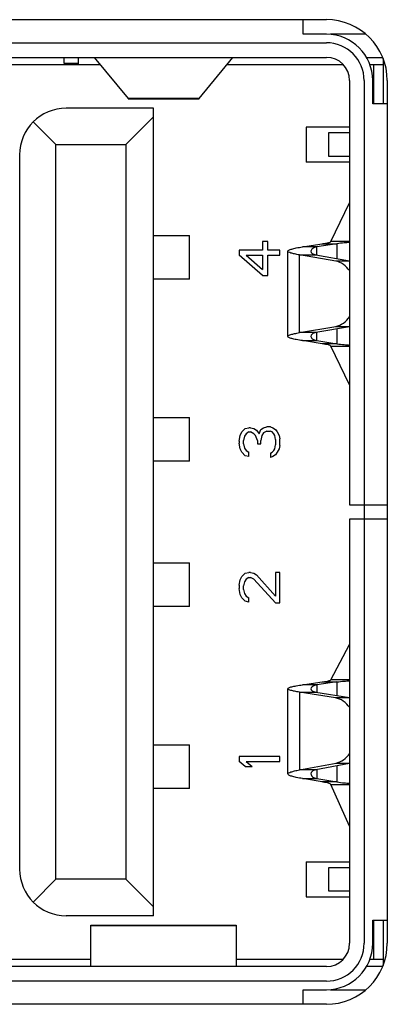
# Model space of a CAD drawing. Header units: millimetres. Extents: x 72 to 798, y -1324 to -805.
# Tile 3 of 18: x 124.49 to 129.55, y -1156.94 to -1143.41. Entities that reach past the tile are written whole.
import ezdxf

# ---------------------------------------------------------------- set-up
doc = ezdxf.new("R2010")
doc.units = ezdxf.units.MM
doc.header["$LTSCALE"] = 46.255
doc.layers.add('00_COMPONENTS', color=7, linetype='CONTINUOUS')

msp = doc.modelspace()

# ---------------------------------------------------------------- linework, layer by layer
at = {"layer": '00_COMPONENTS', "color": 4}
for p, q in [((115.73, -1143.407), (128.71, -1143.407)), ((115.73, -1143.725), (128.71, -1143.725)), ((129.23, -1144.245), (129.23, -1156.105)), ((129.548, -1144.245), (129.548, -1156.105)), ((126.96, -1144.492), (125.981, -1144.492)), ((128.654, -1146.488), (128.854, -1146.488)), ((129.03, -1146.456), (128.772, -1146.456)), ((128.854, -1146.488), (128.854, -1146.691)), ((128.581, -1146.531), (128.38, -1146.531)), ((128.581, -1146.641), (128.581, -1146.531)), ((128.339, -1146.641), (128.564, -1146.641)), ((128.339, -1147.71), (128.339, -1146.641)), ((129.03, -1146.727), (128.84, -1146.727)), ((128.564, -1147.71), (128.339, -1147.71)), ((128.581, -1147.82), (128.581, -1147.71)), ((128.84, -1147.624), (129.03, -1147.624)), ((128.854, -1147.66), (128.854, -1147.863)), ((128.38, -1147.82), (128.581, -1147.82)), ((128.854, -1147.863), (128.654, -1147.863)), ((128.772, -1147.895), (129.03, -1147.895)), ((128.581, -1152.551), (128.38, -1152.551)), ((128.581, -1152.551), (128.581, -1152.652)), ((128.654, -1152.512), (128.854, -1152.512)), ((128.654, -1152.512), (128.854, -1152.512)), ((129.03, -1152.482), (128.772, -1152.482)), ((128.854, -1152.512), (128.854, -1152.698)), ((128.339, -1152.652), (128.563, -1152.652)), ((128.339, -1152.652), (128.339, -1153.721)), ((129.03, -1152.731), (128.837, -1152.731)), ((128.843, -1153.627), (129.03, -1153.627)), ((128.854, -1153.667), (128.854, -1153.887)), ((128.563, -1153.721), (128.339, -1153.721)), ((128.581, -1153.721), (128.581, -1153.84)), ((128.38, -1153.84), (128.581, -1153.84)), ((128.854, -1153.887), (128.654, -1153.887)), ((128.854, -1153.887), (128.654, -1153.887)), ((128.773, -1153.922), (129.03, -1153.922)), ((125.47, -1155.859), (127.47, -1155.859)), ((128.71, -1156.625), (115.73, -1156.625)), ((128.71, -1156.943), (115.73, -1156.943))]:
    msp.add_line(p, q, dxfattribs=at)
at = {"layer": '00_COMPONENTS', "color": 7}
for p, q in [((128.39, -1143.607), (128.39, -1143.407)), ((128.71, -1143.607), (128.39, -1143.607)), ((129.254, -1143.607), (128.765, -1143.607)), ((115.73, -1143.925), (128.71, -1143.925)), ((125.1, -1143.925), (125.1, -1144.005)), ((125.3, -1144.025), (125.3, -1143.925)), ((125.516, -1143.927), (125.981, -1144.492)), ((126.96, -1144.492), (127.425, -1143.927)), ((129.262, -1143.925), (129.485, -1143.925)), ((118.862, -1144.025), (125.597, -1144.025)), ((125.1, -1144.005), (125.3, -1144.005)), ((127.344, -1144.025), (128.942, -1144.025)), ((129.309, -1144.025), (129.49, -1144.025)), ((129.36, -1144.025), (129.36, -1144.565)), ((129.49, -1143.939), (129.49, -1144.565)), ((129.03, -1144.245), (129.03, -1150.075)), ((129.348, -1144.565), (129.348, -1144.245)), ((125.987, -1144.495), (126.954, -1144.495)), ((129.548, -1144.565), (129.348, -1144.565)), ((126.33, -1144.625), (125.13, -1144.625)), ((126.33, -1155.725), (126.33, -1144.625)), ((124.678, -1144.813), (124.99, -1145.125)), ((126.33, -1144.745), (125.95, -1145.125)), ((129.03, -1144.885), (128.43, -1144.885)), ((128.43, -1144.885), (128.43, -1145.365)), ((129.03, -1144.965), (128.74, -1144.965)), ((128.74, -1144.965), (128.74, -1145.283)), ((124.99, -1145.125), (125.95, -1145.125)), ((124.99, -1155.225), (124.99, -1145.125)), ((125.95, -1145.125), (125.95, -1155.225)), ((124.49, -1145.265), (124.49, -1155.085)), ((129.03, -1145.365), (128.43, -1145.365)), ((128.74, -1145.283), (129.03, -1145.283)), ((128.772, -1146.456), (129.03, -1145.926)), ((126.33, -1146.375), (126.825, -1146.375)), ((126.825, -1146.975), (126.825, -1146.375)), ((127.904, -1146.459), (127.832, -1146.459)), ((127.832, -1146.459), (127.832, -1146.575)), ((127.904, -1146.575), (127.904, -1146.459)), ((128.38, -1146.531), (128.654, -1146.488)), ((128.854, -1146.488), (128.581, -1146.531)), ((127.832, -1146.575), (127.51, -1146.575)), ((127.51, -1146.575), (127.51, -1146.645)), ((128.07, -1146.575), (127.904, -1146.575)), ((128.07, -1146.645), (128.07, -1146.575)), ((128.18, -1147.762), (128.18, -1146.589)), ((127.832, -1146.925), (127.51, -1146.645)), ((127.606, -1146.645), (127.832, -1146.645)), ((127.606, -1146.645), (127.832, -1146.844)), ((127.832, -1146.645), (127.832, -1146.844)), ((127.904, -1146.645), (128.07, -1146.645)), ((127.904, -1146.925), (127.904, -1146.645)), ((128.84, -1146.727), (128.339, -1146.641)), ((128.564, -1146.641), (129.03, -1146.721)), ((126.825, -1146.975), (126.33, -1146.975)), ((127.832, -1146.925), (127.904, -1146.925)), ((128.339, -1147.71), (128.84, -1147.624)), ((129.03, -1147.63), (128.564, -1147.71)), ((128.654, -1147.863), (128.38, -1147.82)), ((128.581, -1147.82), (128.854, -1147.863)), ((129.03, -1148.425), (128.772, -1147.895)), ((126.33, -1148.875), (126.825, -1148.875)), ((126.825, -1149.475), (126.825, -1148.875)), ((127.546, -1149.075), (127.594, -1149.029)), ((127.594, -1149.029), (127.642, -1149.017)), ((127.665, -1149.017), (127.642, -1149.017)), ((127.665, -1149.017), (127.713, -1149.029)), ((127.713, -1149.029), (127.749, -1149.052)), ((127.749, -1149.052), (127.785, -1149.099)), ((127.785, -1149.099), (127.808, -1149.04)), ((127.808, -1149.04), (127.844, -1149.017)), ((127.844, -1149.017), (127.892, -1149.005)), ((127.892, -1149.064), (127.844, -1149.087)), ((127.939, -1149.005), (127.892, -1149.005)), ((127.892, -1149.064), (127.939, -1149.064)), ((127.939, -1149.005), (127.975, -1149.017)), ((127.963, -1149.075), (127.939, -1149.064)), ((127.975, -1149.017), (128.011, -1149.04)), ((128.011, -1149.04), (128.035, -1149.075)), ((127.51, -1149.204), (127.522, -1149.122)), ((127.51, -1149.204), (127.51, -1149.227)), ((127.522, -1149.122), (127.546, -1149.075)), ((127.582, -1149.134), (127.57, -1149.192)), ((127.57, -1149.239), (127.57, -1149.192)), ((127.606, -1149.099), (127.582, -1149.134)), ((127.642, -1149.075), (127.606, -1149.099)), ((127.642, -1149.075), (127.665, -1149.075)), ((127.713, -1149.099), (127.665, -1149.075)), ((127.737, -1149.122), (127.713, -1149.099)), ((127.761, -1149.192), (127.737, -1149.122)), ((127.761, -1149.192), (127.761, -1149.239)), ((127.82, -1149.122), (127.808, -1149.192)), ((127.808, -1149.239), (127.808, -1149.192)), ((127.844, -1149.087), (127.82, -1149.122)), ((127.987, -1149.099), (127.963, -1149.075)), ((127.999, -1149.122), (127.987, -1149.099)), ((128.011, -1149.18), (127.999, -1149.122)), ((128.011, -1149.18), (128.011, -1149.25)), ((128.035, -1149.075), (128.059, -1149.122)), ((128.059, -1149.122), (128.07, -1149.169)), ((128.07, -1149.262), (128.07, -1149.169)), ((127.522, -1149.309), (127.51, -1149.227)), ((127.546, -1149.355), (127.522, -1149.309)), ((127.57, -1149.239), (127.582, -1149.297)), ((127.582, -1149.297), (127.606, -1149.332)), ((127.606, -1149.332), (127.642, -1149.355)), ((127.761, -1149.239), (127.808, -1149.239)), ((127.963, -1149.355), (127.987, -1149.332)), ((127.987, -1149.332), (127.999, -1149.309)), ((127.999, -1149.309), (128.011, -1149.25)), ((128.059, -1149.309), (128.035, -1149.355)), ((128.07, -1149.262), (128.059, -1149.309)), ((126.825, -1149.475), (126.33, -1149.475)), ((127.594, -1149.402), (127.546, -1149.355)), ((127.642, -1149.414), (127.594, -1149.402)), ((127.642, -1149.414), (127.642, -1149.355)), ((127.939, -1149.367), (127.963, -1149.355)), ((127.939, -1149.367), (127.939, -1149.425)), ((127.975, -1149.414), (127.939, -1149.425)), ((128.011, -1149.39), (127.975, -1149.414)), ((128.035, -1149.355), (128.011, -1149.39)), ((129.03, -1150.075), (129.548, -1150.075)), ((129.548, -1150.275), (129.03, -1150.275)), ((129.03, -1150.275), (129.03, -1156.105)), ((126.33, -1150.875), (126.825, -1150.875)), ((126.825, -1151.475), (126.825, -1150.875)), ((127.522, -1151.11), (127.546, -1151.064)), ((127.546, -1151.064), (127.594, -1151.017)), ((127.606, -1151.099), (127.582, -1151.134)), ((127.594, -1151.017), (127.642, -1151.005)), ((127.642, -1151.075), (127.606, -1151.099)), ((127.665, -1151.005), (127.642, -1151.005)), ((127.642, -1151.075), (127.665, -1151.075)), ((127.665, -1151.005), (127.713, -1151.017)), ((127.713, -1151.099), (127.665, -1151.075)), ((127.713, -1151.017), (127.749, -1151.04)), ((128.011, -1151.425), (127.713, -1151.099)), ((127.749, -1151.04), (128.011, -1151.332)), ((128.07, -1151.005), (128.011, -1151.005)), ((128.011, -1151.005), (128.011, -1151.332)), ((128.07, -1151.425), (128.07, -1151.005)), ((127.51, -1151.18), (127.522, -1151.11)), ((127.51, -1151.18), (127.51, -1151.227)), ((127.522, -1151.309), (127.51, -1151.227)), ((127.582, -1151.134), (127.57, -1151.192)), ((127.57, -1151.239), (127.57, -1151.192)), ((127.546, -1151.355), (127.522, -1151.309)), ((127.594, -1151.402), (127.546, -1151.355)), ((127.57, -1151.239), (127.582, -1151.297)), ((127.582, -1151.297), (127.606, -1151.332)), ((127.606, -1151.332), (127.642, -1151.355)), ((127.642, -1151.414), (127.642, -1151.355)), ((126.825, -1151.475), (126.33, -1151.475)), ((127.642, -1151.414), (127.594, -1151.402)), ((128.011, -1151.425), (128.07, -1151.425)), ((128.772, -1152.482), (129.03, -1151.996)), ((128.38, -1152.551), (128.654, -1152.512)), ((128.854, -1152.512), (128.581, -1152.551)), ((128.18, -1153.777), (128.18, -1152.605)), ((128.837, -1152.731), (128.339, -1152.652)), ((128.563, -1152.652), (129.03, -1152.726)), ((126.33, -1153.375), (126.825, -1153.375)), ((126.825, -1153.975), (126.825, -1153.375)), ((128.07, -1153.535), (127.51, -1153.535)), ((127.51, -1153.535), (127.51, -1153.605)), ((128.07, -1153.605), (128.07, -1153.535)), ((127.594, -1153.675), (127.51, -1153.605)), ((127.606, -1153.605), (128.07, -1153.605)), ((127.606, -1153.605), (127.689, -1153.675)), ((128.339, -1153.721), (128.843, -1153.627)), ((129.03, -1153.634), (128.563, -1153.721)), ((127.594, -1153.675), (127.689, -1153.675)), ((128.654, -1153.887), (128.38, -1153.84)), ((128.581, -1153.84), (128.854, -1153.887)), ((129.029, -1154.494), (128.772, -1153.922)), ((126.825, -1153.975), (126.33, -1153.975)), ((128.43, -1154.985), (129.03, -1154.985)), ((128.43, -1154.985), (128.43, -1155.465)), ((129.03, -1155.067), (128.74, -1155.067)), ((128.74, -1155.067), (128.74, -1155.385)), ((124.99, -1155.225), (124.678, -1155.538)), ((125.95, -1155.225), (124.99, -1155.225)), ((125.95, -1155.225), (126.33, -1155.605)), ((128.74, -1155.385), (129.03, -1155.385)), ((128.43, -1155.465), (129.03, -1155.465)), ((126.33, -1155.725), (125.13, -1155.725)), ((129.348, -1155.785), (129.548, -1155.785)), ((129.348, -1156.105), (129.348, -1155.785)), ((129.36, -1155.785), (129.36, -1156.325)), ((129.49, -1155.785), (129.49, -1156.412)), ((125.47, -1155.855), (127.47, -1155.855)), ((125.47, -1156.424), (125.47, -1155.856)), ((127.47, -1155.856), (127.47, -1156.424)), ((118.862, -1156.325), (125.47, -1156.325)), ((127.47, -1156.325), (128.942, -1156.325)), ((129.309, -1156.325), (129.49, -1156.325)), ((128.71, -1156.425), (115.73, -1156.425)), ((129.485, -1156.425), (129.262, -1156.425)), ((128.39, -1156.743), (128.71, -1156.743)), ((128.39, -1156.943), (128.39, -1156.743)), ((128.765, -1156.743), (129.254, -1156.743))]:
    msp.add_line(p, q, dxfattribs=at)
at = {"layer": '00_COMPONENTS', "color": 4}
for centre, radius, start, end in [((128.71, -1144.245), 0.838, 0, 90), ((128.71, -1144.245), 0.52, 0, 90), ((128.71, -1156.105), 0.838, 270, 0), ((128.71, -1156.105), 0.52, 270, 0)]:
    msp.add_arc(centre, radius, start, end, dxfattribs=at)
at = {"layer": '00_COMPONENTS', "color": 7}
for centre, radius, start, end in [((128.71, -1144.245), 0.638, 0, 90), ((128.71, -1144.245), 0.32, 0, 90), ((125.13, -1145.265), 0.64, 90, 180), ((125.13, -1155.085), 0.64, 180, 270), ((128.71, -1156.105), 0.638, 270, 0), ((128.71, -1156.105), 0.32, 270, 0)]:
    msp.add_arc(centre, radius, start, end, dxfattribs=at)
for points, knots in [([(125.981, -1144.492), (125.982, -1144.493), (125.983, -1144.494), (125.985, -1144.495), (125.987, -1144.495)], [0, 0, 0, 0, 0.306571, 1, 1, 1, 1]), ([(126.954, -1144.495), (126.956, -1144.495), (126.958, -1144.494), (126.959, -1144.493), (126.96, -1144.492)], [0, 0, 0, 0, 0.693429, 1, 1, 1, 1]), ([(128.654, -1146.488), (128.67, -1146.486), (128.698, -1146.481), (128.734, -1146.473), (128.757, -1146.466), (128.77, -1146.46), (128.772, -1146.456)], [0, 0, 0, 0, 0.385239, 0.686158, 0.89082, 1, 1, 1, 1]), ([(129.031, -1146.471), (129.006, -1146.473), (128.947, -1146.476), (128.888, -1146.483), (128.854, -1146.488)], [0, 0, 0, 0, 0.426848, 1, 1, 1, 1]), ([(128.18, -1146.589), (128.18, -1146.583), (128.202, -1146.569), (128.239, -1146.558), (128.303, -1146.543), (128.352, -1146.535), (128.38, -1146.531)], [0, 0, 0, 0, 0.093222, 0.290705, 0.597163, 1, 1, 1, 1]), ([(128.339, -1146.641), (128.316, -1146.637), (128.277, -1146.63), (128.227, -1146.617), (128.196, -1146.607), (128.18, -1146.595), (128.18, -1146.589)], [0, 0, 0, 0, 0.402509, 0.70633, 0.902531, 1, 1, 1, 1]), ([(128.581, -1146.531), (128.569, -1146.533), (128.547, -1146.539), (128.515, -1146.555), (128.498, -1146.577), (128.498, -1146.59)], [0, 0, 0, 0, 0.340971, 0.616301, 1, 1, 1, 1]), ([(128.498, -1146.59), (128.498, -1146.602), (128.511, -1146.621), (128.537, -1146.635), (128.554, -1146.639), (128.564, -1146.641)], [0, 0, 0, 0, 0.394639, 0.665496, 1, 1, 1, 1]), ([(129.031, -1146.861), (129.007, -1146.827), (128.952, -1146.767), (128.877, -1146.734), (128.84, -1146.727)], [0, 0, 0, 0, 0.527372, 1, 1, 1, 1]), ([(128.84, -1147.624), (128.877, -1147.617), (128.952, -1147.584), (129.007, -1147.524), (129.031, -1147.49)], [0, 0, 0, 0, 0.472628, 1, 1, 1, 1]), ([(128.18, -1147.762), (128.18, -1147.756), (128.196, -1147.744), (128.227, -1147.734), (128.277, -1147.721), (128.316, -1147.714), (128.339, -1147.71)], [0, 0, 0, 0, 0.097469, 0.29367, 0.597491, 1, 1, 1, 1]), ([(128.564, -1147.71), (128.554, -1147.712), (128.537, -1147.716), (128.511, -1147.73), (128.498, -1147.749), (128.498, -1147.761)], [0, 0, 0, 0, 0.33452, 0.60531, 1, 1, 1, 1]), ([(128.38, -1147.82), (128.352, -1147.816), (128.303, -1147.808), (128.239, -1147.793), (128.202, -1147.782), (128.18, -1147.768), (128.18, -1147.762)], [0, 0, 0, 0, 0.402837, 0.709295, 0.906778, 1, 1, 1, 1]), ([(128.498, -1147.761), (128.498, -1147.774), (128.515, -1147.796), (128.547, -1147.812), (128.569, -1147.818), (128.581, -1147.82)], [0, 0, 0, 0, 0.383647, 0.659037, 1, 1, 1, 1]), ([(128.772, -1147.895), (128.77, -1147.891), (128.757, -1147.885), (128.734, -1147.878), (128.698, -1147.87), (128.67, -1147.865), (128.654, -1147.863)], [0, 0, 0, 0, 0.10918, 0.313842, 0.614761, 1, 1, 1, 1]), ([(128.854, -1147.863), (128.888, -1147.868), (128.947, -1147.875), (129.006, -1147.878), (129.031, -1147.88)], [0, 0, 0, 0, 0.573151, 1, 1, 1, 1]), ([(128.18, -1152.605), (128.18, -1152.599), (128.202, -1152.586), (128.239, -1152.576), (128.304, -1152.563), (128.352, -1152.555), (128.38, -1152.551)], [0, 0, 0, 0, 0.089813, 0.286998, 0.594758, 1, 1, 1, 1]), ([(128.581, -1152.551), (128.569, -1152.553), (128.537, -1152.56), (128.498, -1152.584), (128.498, -1152.606)], [0, 0, 0, 0, 0.356621, 1, 1, 1, 1]), ([(128.654, -1152.512), (128.67, -1152.51), (128.698, -1152.506), (128.734, -1152.499), (128.757, -1152.492), (128.77, -1152.486), (128.772, -1152.482)], [0, 0, 0, 0, 0.387008, 0.688863, 0.893256, 1, 1, 1, 1]), ([(128.854, -1152.512), (128.888, -1152.507), (128.947, -1152.501), (129.006, -1152.498), (129.031, -1152.497)], [0, 0, 0, 0, 0.573249, 1, 1, 1, 1]), ([(128.339, -1152.652), (128.316, -1152.649), (128.277, -1152.642), (128.227, -1152.63), (128.197, -1152.621), (128.18, -1152.61), (128.18, -1152.605)], [0, 0, 0, 0, 0.40536, 0.710671, 0.906443, 1, 1, 1, 1]), ([(128.498, -1152.606), (128.498, -1152.617), (128.511, -1152.634), (128.537, -1152.646), (128.554, -1152.651), (128.563, -1152.652)], [0, 0, 0, 0, 0.382983, 0.657388, 1, 1, 1, 1]), ([(129.031, -1152.865), (129.007, -1152.83), (128.951, -1152.77), (128.874, -1152.737), (128.837, -1152.731)], [0, 0, 0, 0, 0.527641, 1, 1, 1, 1]), ([(128.843, -1153.627), (128.879, -1153.62), (128.953, -1153.587), (129.007, -1153.528), (129.031, -1153.494)], [0, 0, 0, 0, 0.472865, 1, 1, 1, 1]), ([(128.18, -1153.777), (128.18, -1153.771), (128.196, -1153.758), (128.227, -1153.747), (128.277, -1153.733), (128.316, -1153.725), (128.339, -1153.721)], [0, 0, 0, 0, 0.101409, 0.298092, 0.600409, 1, 1, 1, 1]), ([(128.38, -1153.84), (128.352, -1153.835), (128.303, -1153.826), (128.246, -1153.813), (128.212, -1153.802), (128.194, -1153.794), (128.18, -1153.784), (128.18, -1153.777)], [0, 0, 0, 0, 0.400231, 0.705267, 0.817961, 0.903343, 1, 1, 1, 1]), ([(128.563, -1153.721), (128.554, -1153.723), (128.536, -1153.728), (128.51, -1153.743), (128.498, -1153.764), (128.498, -1153.776)], [0, 0, 0, 0, 0.326935, 0.594609, 1, 1, 1, 1]), ([(128.498, -1153.776), (128.498, -1153.79), (128.514, -1153.814), (128.547, -1153.832), (128.568, -1153.838), (128.581, -1153.84)], [0, 0, 0, 0, 0.393881, 0.666173, 1, 1, 1, 1]), ([(128.772, -1153.922), (128.77, -1153.917), (128.758, -1153.911), (128.734, -1153.903), (128.698, -1153.894), (128.67, -1153.889), (128.654, -1153.887)], [0, 0, 0, 0, 0.111702, 0.316664, 0.616612, 1, 1, 1, 1]), ([(128.854, -1153.887), (128.888, -1153.892), (128.947, -1153.899), (129.006, -1153.903), (129.031, -1153.905)], [0, 0, 0, 0, 0.573365, 1, 1, 1, 1])]:
    msp.add_open_spline(points, degree=3, knots=knots, dxfattribs=at)

doc.saveas('drawing.dxf')
